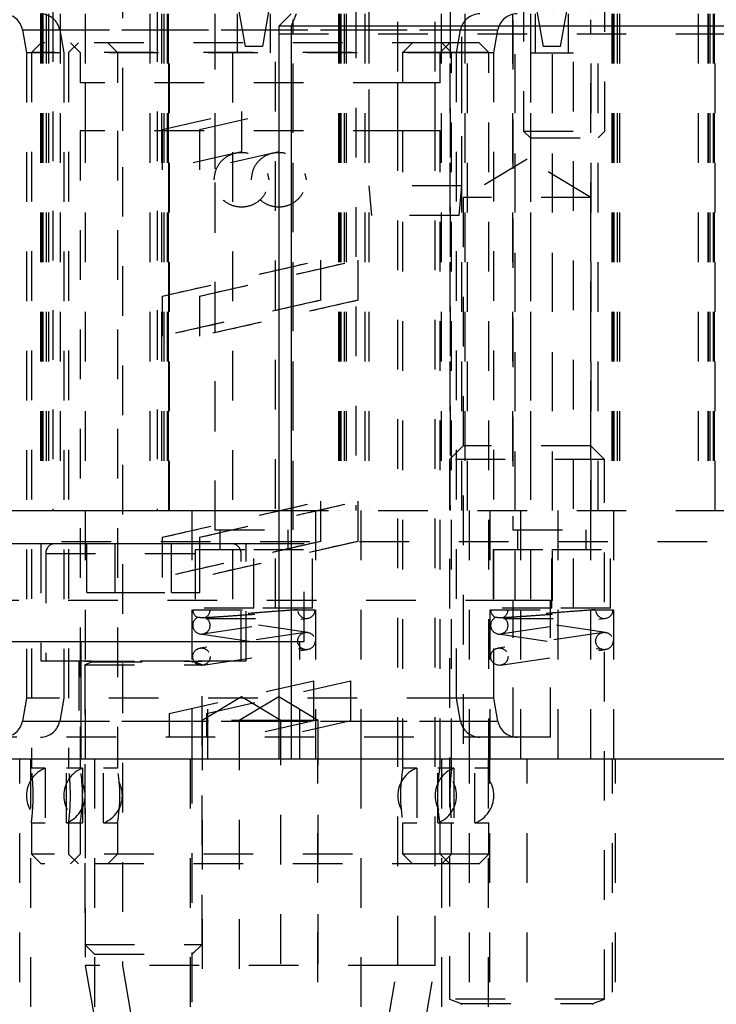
# Model space of a CAD drawing. Header units: inches. Extents: x 1880 to 2363, y -453 to -54.
# Tile 8 of 256: x 1900.41 to 1901.81, y -450.75 to -448.77. Entities that reach past the tile are written whole.
import ezdxf

# ---------------------------------------------------------------- set-up
doc = ezdxf.new("R2010")
doc.units = ezdxf.units.IN
doc.header["$LTSCALE"] = 0.5
doc.header["$MEASUREMENT"] = 0
doc.linetypes.add('HIDDEN', pattern=[0.225, 0.15, -0.075])
doc.layers.add('SID-M-H', color=4, linetype='HIDDEN')
doc.layers.add('SID-M-S', color=105, linetype='Continuous')

msp = doc.modelspace()

# ---------------------------------------------------------------- linework, layer by layer
at = {"layer": 'SID-M-H'}
for p, q in [((1901.42067, -448.50954), (1901.42067, -448.99005)), ((1901.58467, -448.99005), (1901.58467, -448.50954)), ((1900.61271, -448.66252), (1900.61271, -450.67039)), ((1901.16763, -450.67039), (1901.16763, -448.66252)), ((1901.24263, -450.67039), (1901.24263, -448.66252)), ((1901.10892, -448.7063), (1901.10892, -449.1003)), ((1901.29642, -449.1003), (1901.29642, -448.7063)), ((1900.84617, -448.74126), (1900.86005, -448.82)), ((1900.89528, -448.82), (1900.90916, -448.74126)), ((1901.08267, -448.74358), (1901.08267, -449.75405)), ((1901.27267, -448.74358), (1901.27267, -449.75405)), ((1901.44617, -448.74126), (1901.46005, -448.82)), ((1901.49528, -448.82), (1901.50916, -448.74126)), ((1900.44767, -448.75405), (1900.44767, -449.75405)), ((1900.44879, -448.75405), (1900.44879, -449.75405)), ((1900.45073, -448.75405), (1900.45073, -449.75405)), ((1900.45267, -448.75405), (1900.45267, -449.75405)), ((1900.4592, -448.75405), (1900.4592, -449.75405)), ((1900.46362, -448.75405), (1900.46362, -449.75405)), ((1900.47267, -448.75081), (1900.47267, -449.75405)), ((1900.48767, -448.75405), (1900.48767, -449.75405)), ((1900.53771, -448.75405), (1900.53771, -450.67039)), ((1900.66767, -448.75405), (1900.66767, -449.75405)), ((1900.68267, -448.75081), (1900.68267, -449.75405)), ((1900.69171, -448.75405), (1900.69171, -449.75405)), ((1900.69613, -448.75405), (1900.69613, -449.75405)), ((1900.70267, -448.75405), (1900.70267, -449.75405)), ((1900.70461, -448.75405), (1900.70461, -449.75405)), ((1900.70654, -449.75405), (1900.70654, -448.75405)), ((1900.70767, -449.75405), (1900.70767, -448.75405)), ((1900.79867, -448.75405), (1900.79867, -449.08249)), ((1900.79893, -448.76587), (1900.79893, -449.08118)), ((1900.8442, -448.75405), (1900.8442, -448.83279)), ((1900.91113, -448.83279), (1900.91113, -448.75405)), ((1900.95641, -449.79342), (1900.95641, -448.76587)), ((1900.95667, -449.75405), (1900.95667, -448.75405)), ((1901.04767, -448.75405), (1901.04767, -449.75405)), ((1901.04879, -448.75405), (1901.04879, -449.75405)), ((1901.05073, -448.75405), (1901.05073, -449.75405)), ((1901.05267, -448.75405), (1901.05267, -449.75405)), ((1901.0592, -448.75405), (1901.0592, -449.75405)), ((1901.06362, -448.75405), (1901.06362, -449.75405)), ((1901.10069, -448.75405), (1901.10069, -449.75405)), ((1901.10892, -448.75405), (1901.10892, -449.75405)), ((1901.25464, -448.75405), (1901.25464, -449.75405)), ((1901.27267, -449.75405), (1901.27267, -448.75405)), ((1901.29642, -449.75405), (1901.29642, -448.75405)), ((1901.30267, -448.75405), (1901.30267, -449.75405)), ((1901.30767, -449.75405), (1901.30767, -448.75405)), ((1901.39867, -448.75405), (1901.39867, -449.75405)), ((1901.39893, -448.76587), (1901.39893, -449.79342)), ((1901.40385, -449.93516), (1901.40385, -448.75405)), ((1901.40385, -449.75405), (1901.40385, -448.75405)), ((1901.43467, -448.75405), (1901.43467, -449.75405)), ((1901.4442, -448.75405), (1901.4442, -448.83279)), ((1901.47885, -449.93516), (1901.47885, -448.75405)), ((1901.47885, -449.75405), (1901.47885, -448.75405)), ((1901.51113, -448.83279), (1901.51113, -448.75405)), ((1901.55641, -449.79342), (1901.55641, -448.76587)), ((1901.55667, -449.75405), (1901.55667, -448.75405)), ((1901.57067, -449.75405), (1901.57067, -448.75405)), ((1901.59879, -448.75405), (1901.59879, -449.75405)), ((1901.60073, -448.75405), (1901.60073, -449.75405)), ((1901.60073, -448.75405), (1901.60073, -449.75405)), ((1901.60267, -448.75405), (1901.60267, -449.75405)), ((1901.6092, -448.75405), (1901.6092, -449.75405)), ((1901.6092, -448.75405), (1901.6092, -449.75405)), ((1901.61362, -448.75405), (1901.61362, -449.75405)), ((1901.61362, -448.75405), (1901.61362, -449.75405)), ((1901.77267, -448.75405), (1901.77267, -449.75405)), ((1901.79171, -448.75405), (1901.79171, -449.75405)), ((1901.79267, -448.75405), (1901.79267, -449.75405)), ((1901.79613, -448.75405), (1901.79613, -449.75405)), ((1901.80267, -448.75405), (1901.80267, -449.75405)), ((1901.80461, -448.75405), (1901.80461, -449.75405)), ((1901.80654, -449.75405), (1901.80654, -448.75405)), ((1900.41145, -448.78659), (1901.29211, -448.78659)), ((1900.41145, -448.78659), (1900.4196, -448.83279)), ((1900.48645, -448.78659), (1901.36711, -448.78659)), ((1900.48645, -448.78659), (1900.4946, -448.83279)), ((1900.92767, -448.79405), (1901.92767, -448.79405)), ((1901.28574, -448.83279), (1901.29388, -448.78659)), ((1901.36074, -448.83279), (1901.36888, -448.78659)), ((1900.44912, -448.81252), (1900.42944, -448.8322)), ((1901.25621, -448.81252), (1900.44912, -448.81252)), ((1900.52412, -448.81252), (1900.50444, -448.8322)), ((1900.50818, -448.81252), (1900.52786, -448.8322)), ((1900.58318, -448.81252), (1900.60286, -448.8322)), ((1900.89528, -448.82), (1900.86005, -448.82)), ((1901.17747, -448.8322), (1901.19715, -448.81252)), ((1901.25247, -448.8322), (1901.27215, -448.81252)), ((1901.33121, -448.81252), (1901.25621, -448.81252)), ((1901.27589, -448.8322), (1901.25621, -448.81252)), ((1901.35089, -448.8322), (1901.33121, -448.81252)), ((1901.49528, -448.82), (1901.46005, -448.82)), ((1901.28574, -448.83279), (1900.4196, -448.83279)), ((1900.4196, -448.83279), (1900.4196, -450.13201)), ((1901.27589, -448.8322), (1900.42944, -448.8322)), ((1900.42944, -448.8322), (1900.42944, -450.27316)), ((1900.4946, -448.83279), (1900.4946, -450.13201)), ((1900.50444, -448.8322), (1900.50444, -450.27316)), ((1900.52786, -448.8322), (1900.52786, -448.89323)), ((1900.60286, -448.8322), (1900.60286, -448.89323)), ((1900.83436, -448.83279), (1900.83436, -449.9509)), ((1900.92097, -449.9509), (1900.92097, -448.83279)), ((1901.17747, -448.89323), (1901.17747, -448.8322)), ((1901.25247, -448.89323), (1901.25247, -448.8322)), ((1901.35089, -448.8322), (1901.27589, -448.8322)), ((1901.27589, -450.27315), (1901.27589, -448.8322)), ((1901.36074, -448.83279), (1901.28574, -448.83279)), ((1901.28574, -450.13201), (1901.28574, -448.83279)), ((1901.35089, -450.27315), (1901.35089, -448.8322)), ((1901.36074, -450.13201), (1901.36074, -448.83279)), ((1901.43436, -448.83279), (1901.52097, -448.83279)), ((1901.43436, -448.83279), (1901.43436, -449.9509)), ((1901.52097, -449.9509), (1901.52097, -448.83279)), ((1901.17747, -448.89323), (1900.52786, -448.89323)), ((1900.53771, -448.89323), (1900.53771, -448.98968)), ((1900.61271, -448.89323), (1900.61271, -448.98968)), ((1901.16763, -448.98968), (1901.16763, -448.89323)), ((1901.25247, -448.89323), (1901.17747, -448.89323)), ((1901.24263, -448.98968), (1901.24263, -448.89323)), ((1900.69304, -448.98717), (1900.85267, -448.9509)), ((1900.69304, -448.98717), (1900.85267, -448.9509)), ((1900.76804, -448.98717), (1900.92767, -448.9509)), ((1900.76804, -448.98717), (1900.92767, -448.9509)), ((1900.85267, -448.9509), (1900.85267, -449.03165)), ((1901.17747, -448.98968), (1900.52786, -448.98968)), ((1900.52786, -448.98968), (1900.52786, -450.27316)), ((1900.60286, -448.98968), (1900.60286, -450.27316)), ((1900.69304, -448.98717), (1900.69304, -449.06792)), ((1900.76804, -448.98717), (1900.76804, -449.06792)), ((1901.25247, -448.98968), (1901.17747, -448.98968)), ((1901.17747, -450.27315), (1901.17747, -448.98968)), ((1901.25247, -450.27315), (1901.25247, -448.98968)), ((1901.42067, -448.99005), (1901.58467, -448.99005)), ((1901.42067, -448.99005), (1901.43467, -449.00405)), ((1901.57067, -449.00405), (1901.58467, -448.99005)), ((1901.43467, -449.00405), (1901.57067, -449.00405)), ((1900.85267, -449.03165), (1900.69304, -449.06792)), ((1900.85267, -449.03165), (1900.69304, -449.06792)), ((1900.92767, -449.03165), (1900.76804, -449.06792)), ((1900.92767, -449.03165), (1900.76804, -449.06792)), ((1901.42767, -449.04684), (1901.29917, -449.12405)), ((1901.55617, -449.12405), (1901.42767, -449.04684)), ((1900.90526, -449.0754), (1900.90778, -449.08811)), ((1900.98026, -449.0754), (1900.98278, -449.08811)), ((1900.79867, -449.09373), (1900.79867, -449.75405)), ((1900.79893, -449.09504), (1900.79893, -449.79342)), ((1901.29642, -449.1003), (1901.10892, -449.1003)), ((1901.10892, -449.1003), (1901.11417, -449.1603)), ((1901.29117, -449.1603), (1901.29642, -449.1003)), ((1901.55617, -449.12405), (1901.29917, -449.12405)), ((1901.29917, -449.12405), (1901.29917, -450.25405)), ((1901.55617, -450.25405), (1901.55617, -449.12405)), ((1901.29117, -449.1603), (1901.11417, -449.1603)), ((1900.69304, -449.32262), (1901.0123, -449.25009)), ((1900.76804, -449.32262), (1901.0873, -449.25009)), ((1901.0123, -449.33084), (1901.0123, -449.25009)), ((1901.0873, -449.33084), (1901.0873, -449.25009)), ((1900.69304, -449.32262), (1900.69304, -449.40337)), ((1901.0123, -449.33084), (1900.69304, -449.40337)), ((1900.76804, -449.32262), (1900.76804, -449.40337)), ((1901.0873, -449.33084), (1900.76804, -449.40337)), ((1901.29917, -449.62405), (1901.27142, -449.6518)), ((1901.55617, -449.62405), (1901.29917, -449.62405)), ((1901.58392, -449.6518), (1901.55617, -449.62405)), ((1901.58392, -449.6518), (1901.27142, -449.6518)), ((1901.27142, -449.6518), (1901.27142, -450.73856)), ((1901.58392, -450.73856), (1901.58392, -449.6518)), ((1900.69304, -449.80819), (1901.0123, -449.73565)), ((1900.76804, -449.80819), (1901.0873, -449.73565)), ((1901.0123, -449.8164), (1901.0123, -449.73565)), ((1901.0873, -449.8164), (1901.0873, -449.73565)), ((1900.75267, -449.75405), (1900.75267, -450.25405)), ((1900.92767, -449.75405), (1901.92767, -449.75405)), ((1900.92767, -449.75405), (1901.92767, -449.75405)), ((1901.00267, -450.25405), (1901.00267, -449.75405)), ((1901.09329, -449.75405), (1901.09329, -450.25405)), ((1901.31204, -450.25405), (1901.31204, -449.75405)), ((1901.35267, -449.75405), (1901.35267, -450.25405)), ((1901.41517, -450.25405), (1901.41517, -449.75405)), ((1901.49017, -450.25405), (1901.49017, -449.75405)), ((1901.60267, -450.25405), (1901.60267, -449.75405)), ((1900.79893, -449.79342), (1900.95641, -449.79342)), ((1900.80877, -449.79342), (1900.80877, -449.83279)), ((1900.94656, -449.83279), (1900.94656, -449.79342)), ((1901.39893, -449.79342), (1901.55641, -449.79342)), ((1901.40877, -449.79342), (1901.40877, -449.83279)), ((1901.54656, -449.83279), (1901.54656, -449.79342)), ((1899.89017, -449.81655), (1903.51517, -449.81655)), ((1900.69304, -449.80819), (1900.69304, -449.88893)), ((1901.0123, -449.8164), (1900.69304, -449.88893)), ((1900.76804, -449.80819), (1900.76804, -449.88893)), ((1901.0873, -449.8164), (1900.76804, -449.88893)), ((1900.44841, -449.82098), (1900.44841, -450.0572)), ((1900.54145, -449.91941), (1900.54145, -449.82098)), ((1900.59828, -449.91941), (1900.59828, -449.82098)), ((1900.71193, -449.91941), (1900.71193, -449.82098)), ((1900.75956, -449.83279), (1900.87767, -449.83279)), ((1900.75956, -449.83279), (1900.75956, -449.9509)), ((1900.76876, -449.91941), (1900.76876, -449.82098)), ((1900.8618, -450.0572), (1900.8618, -449.82098)), ((1900.87767, -449.83279), (1900.99578, -449.83279)), ((1900.87767, -449.9509), (1900.87767, -449.83279)), ((1900.92767, -449.82098), (1900.97913, -449.82098)), ((1900.97906, -450.01783), (1900.97906, -449.82098)), ((1900.97913, -450.01783), (1900.97913, -449.82098)), ((1900.99578, -449.9509), (1900.99578, -449.83279)), ((1901.35956, -449.83279), (1901.47767, -449.83279)), ((1901.35956, -449.83279), (1901.35956, -449.9509)), ((1901.47767, -449.9509), (1901.47767, -449.83279)), ((1901.47767, -449.83279), (1901.59578, -449.83279)), ((1901.59578, -449.9509), (1901.59578, -449.83279)), ((1900.45825, -449.84067), (1900.85012, -449.84067)), ((1900.45825, -449.84067), (1900.45825, -450.0572)), ((1900.85195, -450.0572), (1900.85195, -449.84067)), ((1901.40385, -449.93516), (1900.30149, -449.93516)), ((1900.54145, -449.91941), (1900.59828, -449.91941)), ((1900.59828, -449.91941), (1900.71193, -449.91941)), ((1900.71193, -449.91941), (1900.76876, -449.91941)), ((1901.39991, -450.21075), (1901.39991, -449.93516)), ((1901.47885, -449.93516), (1901.40385, -449.93516)), ((1901.47491, -450.21075), (1901.47491, -449.93516)), ((1900.75442, -449.95405), (1900.96592, -449.95405)), ((1900.87767, -449.9509), (1900.75956, -449.9509)), ((1900.99578, -449.9509), (1900.87767, -449.9509)), ((1901.35442, -449.95405), (1901.56592, -449.95405)), ((1901.47767, -449.9509), (1901.35956, -449.9509)), ((1901.59578, -449.9509), (1901.47767, -449.9509)), ((1900.77449, -450.00286), (1900.98599, -449.97136)), ((1900.78049, -449.97155), (1900.98342, -449.97155)), ((1900.98599, -449.99975), (1900.79133, -449.97075)), ((1901.37449, -450.00286), (1901.58599, -449.97136)), ((1901.38049, -449.97155), (1901.58342, -449.97155)), ((1901.58599, -449.99975), (1901.39133, -449.97075)), ((1900.98084, -449.99975), (1900.76934, -450.03125)), ((1900.76934, -450.00286), (1900.98084, -450.03436)), ((1901.58084, -449.99975), (1901.36934, -450.03125)), ((1901.36934, -450.00286), (1901.58084, -450.03436)), ((1900.77449, -450.06586), (1900.98599, -450.03436)), ((1900.92767, -450.01783), (1900.97913, -450.01783)), ((1900.97006, -450.25405), (1900.97006, -450.01783)), ((1901.37449, -450.06586), (1901.58599, -450.03436)), ((1900.44841, -450.0572), (1900.76513, -450.0572)), ((1900.52518, -450.0572), (1900.52518, -450.25405)), ((1900.53699, -450.0572), (1900.53699, -450.0576)), ((1900.53699, -450.0576), (1900.77321, -450.0576)), ((1900.55248, -450.05912), (1900.53699, -450.06476)), ((1900.53699, -450.06476), (1900.77321, -450.06476)), ((1900.53699, -450.06476), (1900.53699, -450.62807)), ((1900.55248, -450.05912), (1900.75598, -450.05912)), ((1900.77321, -450.06476), (1900.75773, -450.05912)), ((1900.76513, -450.0572), (1900.8618, -450.0572)), ((1900.77321, -450.0576), (1900.77321, -450.0572)), ((1900.77321, -450.62807), (1900.77321, -450.06476)), ((1900.78503, -450.25405), (1900.78503, -450.0572)), ((1900.70721, -450.16305), (1900.99812, -450.09695)), ((1900.78221, -450.16305), (1901.07312, -450.09695)), ((1900.99812, -450.1777), (1900.99812, -450.09695)), ((1901.07312, -450.1777), (1901.07312, -450.09695)), ((1900.4196, -450.13201), (1900.41145, -450.17821)), ((1901.28574, -450.13201), (1900.4196, -450.13201)), ((1900.4946, -450.13201), (1900.48645, -450.17821)), ((1900.85267, -450.12947), (1900.77317, -450.17724)), ((1900.92767, -450.12947), (1900.84817, -450.17724)), ((1900.93217, -450.17724), (1900.85267, -450.12947)), ((1901.00717, -450.17724), (1900.92767, -450.12947)), ((1901.36074, -450.13201), (1901.28574, -450.13201)), ((1901.29388, -450.17821), (1901.28574, -450.13201)), ((1901.36888, -450.17821), (1901.36074, -450.13201)), ((1900.70721, -450.16305), (1900.70721, -450.21075)), ((1900.78221, -450.16305), (1900.78221, -450.21075)), ((1900.41145, -450.17821), (1901.29211, -450.17821)), ((1900.48645, -450.17821), (1901.36711, -450.17821)), ((1900.93217, -450.17724), (1900.77317, -450.17724)), ((1900.77317, -450.17724), (1900.77317, -450.86724)), ((1900.84817, -450.17724), (1900.84817, -450.86724)), ((1900.99812, -450.1777), (1900.85267, -450.21075)), ((1901.07312, -450.1777), (1900.92767, -450.21075)), ((1901.00717, -450.17724), (1900.93217, -450.17724)), ((1900.93217, -450.86724), (1900.93217, -450.17724)), ((1901.00717, -450.86724), (1901.00717, -450.17724)), ((1901.39991, -450.21075), (1900.30542, -450.21075)), ((1901.47491, -450.21075), (1901.39991, -450.21075)), ((1900.40617, -452.50405), (1900.40617, -450.25405)), ((1900.42767, -450.25405), (1900.42767, -452.50405)), ((1900.55668, -450.25405), (1900.55668, -450.94405)), ((1900.74917, -450.25405), (1900.74917, -452.50405)), ((1900.75353, -450.94405), (1900.75353, -450.25405)), ((1901.00617, -452.50405), (1901.00617, -450.25405)), ((1901.09329, -450.25405), (1901.09329, -452.50405)), ((1901.25567, -450.25405), (1901.25567, -452.12405)), ((1901.31204, -452.50405), (1901.31204, -450.25405)), ((1901.34917, -450.25405), (1901.34917, -452.50405)), ((1901.35267, -452.50405), (1901.35267, -450.25405)), ((1901.42767, -452.50405), (1901.42767, -450.25405)), ((1901.59967, -452.12405), (1901.59967, -450.25405)), ((1901.60617, -452.50405), (1901.60617, -450.25405)), ((1900.45745, -450.27315), (1900.4292, -450.27315)), ((1900.45745, -450.27315), (1900.45745, -450.38338)), ((1900.49985, -450.38338), (1900.49985, -450.27315)), ((1900.52787, -450.27315), (1900.49985, -450.27315)), ((1900.53245, -450.27315), (1900.52787, -450.27315)), ((1900.57485, -450.38338), (1900.57485, -450.27315)), ((1900.60287, -450.27315), (1900.57485, -450.27315)), ((1901.20548, -450.27315), (1901.17747, -450.27315)), ((1901.20548, -450.27315), (1901.20548, -450.38338)), ((1901.24788, -450.38338), (1901.24788, -450.27315)), ((1901.27614, -450.27315), (1901.24788, -450.27315)), ((1901.28048, -450.27315), (1901.27614, -450.27315)), ((1901.32288, -450.38338), (1901.32288, -450.27315)), ((1901.35114, -450.27315), (1901.32288, -450.27315)), ((1900.4292, -450.38338), (1900.45745, -450.38338)), ((1900.42944, -450.38338), (1900.42944, -450.44638)), ((1900.49985, -450.38338), (1900.52786, -450.38338)), ((1900.50444, -450.38338), (1900.50444, -450.44638)), ((1900.52786, -450.38338), (1900.52786, -450.44638)), ((1900.52786, -450.38338), (1900.53245, -450.38338)), ((1900.57485, -450.38338), (1900.60286, -450.38338)), ((1900.60286, -450.38338), (1900.60286, -450.44638)), ((1901.17747, -450.44638), (1901.17747, -450.38338)), ((1901.17747, -450.38338), (1901.20548, -450.38338)), ((1901.24788, -450.38338), (1901.27614, -450.38338)), ((1901.25247, -450.44638), (1901.25247, -450.38338)), ((1901.27589, -450.44638), (1901.27589, -450.38338)), ((1901.27614, -450.38338), (1901.28048, -450.38338)), ((1901.32288, -450.38338), (1901.35114, -450.38338)), ((1901.35089, -450.44638), (1901.35089, -450.38338)), ((1901.27589, -450.44638), (1900.42944, -450.44638)), ((1900.42944, -450.44638), (1900.44912, -450.46606)), ((1900.50444, -450.44638), (1900.52412, -450.46606)), ((1900.52786, -450.44638), (1900.50818, -450.46606)), ((1900.60286, -450.44638), (1900.58318, -450.46606)), ((1901.19715, -450.46606), (1901.17747, -450.44638)), ((1901.27215, -450.46606), (1901.25247, -450.44638)), ((1901.25621, -450.46606), (1901.27589, -450.44638)), ((1901.35089, -450.44638), (1901.27589, -450.44638)), ((1901.33121, -450.46606), (1901.35089, -450.44638)), ((1901.25621, -450.46606), (1900.44912, -450.46606)), ((1901.33121, -450.46606), (1901.25621, -450.46606)), ((1900.53699, -450.62807), (1900.77321, -450.62807)), ((1900.53699, -450.62807), (1900.55668, -450.64775)), ((1900.75353, -450.64775), (1900.77321, -450.62807)), ((1900.55668, -450.64775), (1900.75353, -450.64775)), ((1901.16763, -450.67039), (1900.53771, -450.67039)), ((1900.53771, -450.67039), (1900.56094, -450.80218)), ((1900.61271, -450.67039), (1900.63594, -450.80218)), ((1901.14439, -450.80218), (1901.16763, -450.67039)), ((1901.24263, -450.67039), (1901.16763, -450.67039)), ((1901.21939, -450.80218), (1901.24263, -450.67039)), ((1901.58392, -450.73856), (1901.27142, -450.73856)), ((1901.27142, -450.73856), (1901.29497, -450.74713)), ((1901.29497, -450.74713), (1901.55855, -450.74713)), ((1901.56036, -450.74713), (1901.58392, -450.73856))]:
    msp.add_line(p, q, dxfattribs=at)
for centre in [(1900.98342, -450.01705), (1901.58342, -450.01705), (1900.77192, -450.04855), (1901.37192, -450.04855)]:
    msp.add_circle(centre, 0.0175, dxfattribs=at)
for centre, radius, start, end in [((1900.37268, -448.79342), 0.03937, 10, 90), ((1900.44768, -448.79342), 0.03937, 10, 90), ((1901.33266, -448.79342), 0.03937, 90, 170), ((1901.40766, -448.79342), 0.03937, 90, 170), ((1900.47794, -449.84067), 0.01969, 90, 180), ((1900.83227, -449.84067), 0.01969, 0, 90), ((1900.77192, -449.95405), 0.0175, 180, 244.1949), ((1900.77192, -449.95405), 0.0175, 294.60211, 0), ((1900.98342, -449.95405), 0.0175, 188.47114, 0), ((1901.37192, -449.95405), 0.0175, 180, 244.1949), ((1901.37192, -449.95405), 0.0175, 294.60211, 0), ((1901.58342, -449.95405), 0.0175, 188.47114, 0), ((1900.77192, -449.98555), 0.0175, 115.84193, 64.15807), ((1901.37192, -449.98555), 0.0175, 115.84193, 64.15807), ((1900.55221, -450.05838), 0.000787, 290, 90), ((1900.75799, -450.05838), 0.000787, 90, 250), ((1900.37268, -450.17138), 0.03937, 270.00001, 350), ((1900.44768, -450.17138), 0.03937, 270.00001, 350), ((1901.33266, -450.17138), 0.03937, 190, 269.99999), ((1901.40766, -450.17138), 0.03937, 190, 269.99999), ((1900.47865, -450.32827), 0.05906, 111.07679, 248.97702), ((1900.55365, -450.32827), 0.05906, 111.07679, 248.97702), ((1900.47865, -450.32827), 0.05906, 291.06173, 68.97337), ((1900.20547, -450.32826), 0.32707, 350.29778, 9.70005), ((1900.55365, -450.32827), 0.05906, 291.06173, 68.97337), ((1900.28047, -450.32826), 0.32707, 350.29778, 9.70005), ((1901.22668, -450.32827), 0.05906, 111.07679, 248.97702), ((1901.49986, -450.32827), 0.32707, 170.29778, 189.70005), ((1901.30168, -450.32827), 0.05906, 111.07679, 248.97702), ((1901.22668, -450.32827), 0.05906, 291.06173, 68.97337), ((1901.30168, -450.32827), 0.05906, 291.06173, 68.97337), ((1901.2947, -450.74787), 0.000787, 270, 70), ((1901.56063, -450.74787), 0.000787, 110, 270)]:
    msp.add_arc(centre, radius, start, end, dxfattribs=at)
for points, knots in [([(1900.79755, -449.08811), (1900.79838, -449.09533), (1900.80004, -449.10977), (1900.81278, -449.12809), (1900.83096, -449.14034), (1900.85266, -449.14467), (1900.87431, -449.14036), (1900.89264, -449.12811), (1900.90489, -449.1098), (1900.90922, -449.08814), (1900.90492, -449.06648), (1900.89268, -449.04815), (1900.87437, -449.03589), (1900.85272, -449.03155), (1900.83102, -449.03585), (1900.81283, -449.04808), (1900.80005, -449.0664), (1900.79838, -449.08087), (1900.79755, -449.08811)], [0, 0, 0, 0, 0.06248594, 0.12498196, 0.18747058, 0.24994888, 0.31243725, 0.37493576, 0.43742514, 0.49990383, 0.56239149, 0.6248896, 0.68737805, 0.74985735, 0.81234601, 0.8748441, 0.9373156, 1, 1, 1, 1]), ([(1900.87255, -449.08811), (1900.87338, -449.09533), (1900.87504, -449.10977), (1900.88778, -449.12809), (1900.90596, -449.14034), (1900.92766, -449.14467), (1900.94931, -449.14036), (1900.96764, -449.12811), (1900.97989, -449.1098), (1900.98422, -449.08814), (1900.97992, -449.06648), (1900.96768, -449.04815), (1900.94937, -449.03589), (1900.92772, -449.03155), (1900.90602, -449.03585), (1900.88783, -449.04808), (1900.87505, -449.0664), (1900.87338, -449.08087), (1900.87255, -449.08811)], [0, 0, 0, 0, 0.0624859, 0.124982, 0.1874706, 0.2499489, 0.3124372, 0.3749358, 0.4374251, 0.4999038, 0.5623915, 0.6248896, 0.687378, 0.7498574, 0.812346, 0.8748441, 0.9373156, 1, 1, 1, 1]), ([(1900.96592, -449.95405), (1900.9647, -449.95414), (1900.95384, -449.95495), (1900.92927, -449.95679), (1900.88957, -449.9598), (1900.84949, -449.96289), (1900.8135, -449.96573), (1900.78556, -449.96799), (1900.76755, -449.96951), (1900.76537, -449.96971), (1900.76429, -449.9698)], [0, 0, 0, 0, 0.0183197, 0.1635643, 0.3063496, 0.4467904, 0.5854506, 0.7233058, 0.8622416, 1, 1, 1, 1]), ([(1900.96592, -449.95405), (1900.9721, -449.95405), (1900.98675, -449.95405), (1900.99879, -449.95405), (1901.00029, -449.95405), (1901.00092, -449.95405)], [0, 0, 0, 0, 0.2983871, 0.7068158, 1, 1, 1, 1]), ([(1901.56592, -449.95405), (1901.5647, -449.95414), (1901.55384, -449.95495), (1901.52927, -449.95679), (1901.48957, -449.9598), (1901.44949, -449.96289), (1901.4135, -449.96573), (1901.38556, -449.96799), (1901.36755, -449.96951), (1901.36537, -449.96971), (1901.36429, -449.9698)], [0, 0, 0, 0, 0.0183197, 0.1635643, 0.3063496, 0.4467904, 0.5854506, 0.7233058, 0.8622416, 1, 1, 1, 1]), ([(1901.56592, -449.95405), (1901.5721, -449.95405), (1901.58675, -449.95405), (1901.59879, -449.95405), (1901.60029, -449.95405), (1901.60092, -449.95405)], [0, 0, 0, 0, 0.2983871, 0.7068158, 1, 1, 1, 1]), ([(1900.77954, -449.9698), (1900.78055, -449.9699), (1900.78205, -449.97005), (1900.7895, -449.97078), (1900.79361, -449.97118), (1900.79556, -449.97139), (1900.79632, -449.97149), (1900.7965, -449.97153), (1900.79645, -449.97155), (1900.79631, -449.97156), (1900.79607, -449.97155), (1900.79578, -449.97155), (1900.79531, -449.97153), (1900.79413, -449.97148), (1900.7904, -449.97128), (1900.78143, -449.97077), (1900.76971, -449.9701), (1900.7646, -449.96982), (1900.76433, -449.96981), (1900.76429, -449.9698)], [0, 0, 0, 0, 0.23796142, 0.35586481, 0.41395627, 0.44300957, 0.45767228, 0.46502019, 0.46814497, 0.47130467, 0.47318958, 0.47507535, 0.47774085, 0.48267955, 0.49891534, 0.56383282, 0.73653813, 0.95560216, 1, 1, 1, 1]), ([(1900.77954, -449.9698), (1900.77964, -449.9698), (1900.78008, -449.96977), (1900.78731, -449.9693), (1900.80663, -449.96801), (1900.83378, -449.96615), (1900.86511, -449.96395), (1900.89687, -449.96168), (1900.9256, -449.9596), (1900.94841, -449.95793), (1900.96005, -449.95708), (1900.96389, -449.9568), (1900.96505, -449.95671), (1900.96547, -449.95668), (1900.96577, -449.95666), (1900.96594, -449.95664), (1900.96608, -449.95663), (1900.9661, -449.95663), (1900.96611, -449.95663)], [0, 0, 0, 0, 0.03098211, 0.13909616, 0.2504876, 0.36232093, 0.47307836, 0.5820155, 0.68890031, 0.79398709, 0.89894063, 0.9391461, 0.94917767, 0.96667595, 0.97104888, 0.98044093, 0.98998471, 1, 1, 1, 1]), ([(1901.37954, -449.9698), (1901.38055, -449.9699), (1901.38205, -449.97005), (1901.3895, -449.97078), (1901.39361, -449.97118), (1901.39556, -449.97139), (1901.39632, -449.97149), (1901.3965, -449.97153), (1901.39645, -449.97155), (1901.39631, -449.97156), (1901.39607, -449.97155), (1901.39578, -449.97155), (1901.39531, -449.97153), (1901.39413, -449.97148), (1901.3904, -449.97128), (1901.38143, -449.97077), (1901.36971, -449.9701), (1901.3646, -449.96982), (1901.36433, -449.96981), (1901.36429, -449.9698)], [0, 0, 0, 0, 0.23796142, 0.35586481, 0.41395627, 0.44300957, 0.45767228, 0.46502019, 0.46814497, 0.47130467, 0.47318958, 0.47507535, 0.47774085, 0.48267955, 0.49891534, 0.56383282, 0.73653813, 0.95560216, 1, 1, 1, 1]), ([(1901.37954, -449.9698), (1901.37964, -449.9698), (1901.38008, -449.96977), (1901.38731, -449.9693), (1901.40663, -449.96801), (1901.43378, -449.96615), (1901.46511, -449.96395), (1901.49687, -449.96168), (1901.5256, -449.9596), (1901.54841, -449.95793), (1901.56005, -449.95708), (1901.56389, -449.9568), (1901.56505, -449.95671), (1901.56547, -449.95668), (1901.56577, -449.95666), (1901.56594, -449.95664), (1901.56608, -449.95663), (1901.5661, -449.95663), (1901.56611, -449.95663)], [0, 0, 0, 0, 0.03098211, 0.13909616, 0.2504876, 0.36232093, 0.47307836, 0.5820155, 0.68890031, 0.79398709, 0.89894063, 0.9391461, 0.94917767, 0.96667595, 0.97104888, 0.98044093, 0.98998471, 1, 1, 1, 1]), ([(1900.42944, -450.38338), (1900.42955, -450.38255), (1900.42978, -450.38089), (1900.43125, -450.36815), (1900.43264, -450.34997), (1900.43324, -450.32828), (1900.43265, -450.30662), (1900.43124, -450.28829), (1900.42983, -450.27605), (1900.42925, -450.27166), (1900.42981, -450.27621), (1900.43098, -450.28521), (1900.43156, -450.29376), (1900.43173, -450.29614)], [0, 0, 0, 0, 0.096286, 0.1925874, 0.2888776, 0.3851515, 0.4814412, 0.5777467, 0.6740378, 0.7703128, 0.8666014, 0.9629059, 1, 1, 1, 1]), ([(1900.50444, -450.38338), (1900.50455, -450.38255), (1900.50478, -450.38089), (1900.50625, -450.36815), (1900.50764, -450.34997), (1900.50824, -450.32828), (1900.50765, -450.30662), (1900.50624, -450.28829), (1900.50483, -450.27605), (1900.50425, -450.27166), (1900.50481, -450.27621), (1900.50598, -450.28521), (1900.50656, -450.29376), (1900.50673, -450.29614)], [0, 0, 0, 0, 0.096286, 0.1925874, 0.2888776, 0.3851515, 0.4814412, 0.5777467, 0.6740378, 0.7703128, 0.8666014, 0.9629059, 1, 1, 1, 1]), ([(1900.53245, -450.27315), (1900.53245, -450.27398), (1900.53245, -450.27563), (1900.53245, -450.2884), (1900.53245, -450.30546), (1900.53245, -450.31859), (1900.53245, -450.32451)], [0, 0, 0, 0, 0.2616362, 0.5232724, 0.7849085, 1, 1, 1, 1]), ([(1901.24788, -450.32451), (1901.24801, -450.31859), (1901.2483, -450.30546), (1901.25013, -450.28844), (1901.25202, -450.27565), (1901.25232, -450.27398), (1901.25247, -450.27315)], [0, 0, 0, 0, 0.2144555, 0.4761186, 0.7376445, 1, 1, 1, 1]), ([(1901.27589, -450.27315), (1901.27578, -450.27398), (1901.27556, -450.27564), (1901.27408, -450.28838), (1901.27269, -450.30656), (1901.2721, -450.32827), (1901.27268, -450.34986), (1901.27412, -450.36841), (1901.27542, -450.37985), (1901.27607, -450.38478), (1901.27589, -450.38338), (1901.27589, -450.38338)], [0, 0, 0, 0, 0.1249711, 0.249962, 0.3749385, 0.4998938, 0.6248697, 0.7498661, 0.8748436, 0.9998004, 1, 1, 1, 1]), ([(1901.28048, -450.27315), (1901.28048, -450.27398), (1901.28048, -450.27563), (1901.28048, -450.28838), (1901.28048, -450.30659), (1901.28048, -450.32829), (1901.28048, -450.34986), (1901.28048, -450.36843), (1901.28048, -450.37987), (1901.28048, -450.38478), (1901.28048, -450.38337), (1901.28048, -450.38336)], [0, 0, 0, 0, 0.1248923, 0.2497845, 0.3746768, 0.4995691, 0.6244613, 0.7493536, 0.8742459, 0.9991382, 1, 1, 1, 1]), ([(1900.53245, -450.33204), (1900.53245, -450.33796), (1900.53245, -450.35108), (1900.53245, -450.36814), (1900.53245, -450.38088), (1900.53245, -450.38253), (1900.53245, -450.38336)], [0, 0, 0, 0, 0.2152619, 0.4774443, 0.7396268, 1, 1, 1, 1]), ([(1901.25247, -450.38338), (1901.25232, -450.38255), (1901.25202, -450.3809), (1901.25014, -450.36816), (1901.2483, -450.35115), (1901.24801, -450.33801), (1901.24788, -450.33209)], [0, 0, 0, 0, 0.2613827, 0.5232539, 0.7850588, 1, 1, 1, 1])]:
    msp.add_open_spline(points, degree=3, knots=knots, dxfattribs=at)
for points in [[(1900.69304, -449.32262), (1900.74625, -449.31053), (1900.85267, -449.28636), (1900.95909, -449.26218), (1901.0123, -449.25009)], [(1900.76804, -449.32262), (1900.82125, -449.31053), (1900.92767, -449.28636), (1901.03409, -449.26218), (1901.0873, -449.25009)], [(1901.0123, -449.33084), (1900.95909, -449.34292), (1900.85267, -449.3671), (1900.74625, -449.39128), (1900.69304, -449.40337)], [(1901.0873, -449.33084), (1901.03409, -449.34292), (1900.92767, -449.3671), (1900.82125, -449.39128), (1900.76804, -449.40337)], [(1900.69304, -449.80819), (1900.74625, -449.7961), (1900.85267, -449.77192), (1900.95909, -449.74774), (1901.0123, -449.73565)], [(1900.76804, -449.80819), (1900.82125, -449.7961), (1900.92767, -449.77192), (1901.03409, -449.74774), (1901.0873, -449.73565)], [(1901.0123, -449.8164), (1900.95909, -449.82849), (1900.85267, -449.85267), (1900.74625, -449.87684), (1900.69304, -449.88893)], [(1901.0873, -449.8164), (1901.03409, -449.82849), (1900.92767, -449.85267), (1900.82125, -449.87684), (1900.76804, -449.88893)]]:
    msp.add_open_spline(points, degree=3, dxfattribs=at)
at = {"layer": 'SID-M-S'}
for p, q in [((1900.95267, -448.75405), (1900.92767, -448.77905)), ((1900.96302, -448.75405), (1900.95267, -448.77905)), ((1900.92767, -448.77905), (1900.92767, -450.25405)), ((1900.95267, -448.77905), (1900.92767, -448.77905)), ((1900.95267, -448.77905), (1900.95267, -450.25405)), ((1901.90267, -448.77905), (1900.95267, -448.77905)), ((1900.37255, -449.75405), (1900.92767, -449.75405)), ((1900.37255, -449.75405), (1900.92767, -449.75405)), ((1900.37255, -449.82098), (1900.80422, -449.82098)), ((1900.80422, -449.82098), (1900.92767, -449.82098)), ((1899.78824, -450.01783), (1900.53003, -450.01783)), ((1900.53003, -450.25405), (1900.53003, -450.01783)), ((1900.53003, -450.01783), (1900.92767, -450.01783)), ((1897.67767, -450.25405), (1910.17767, -450.25405))]:
    msp.add_line(p, q, dxfattribs=at)

doc.saveas('drawing.dxf')
